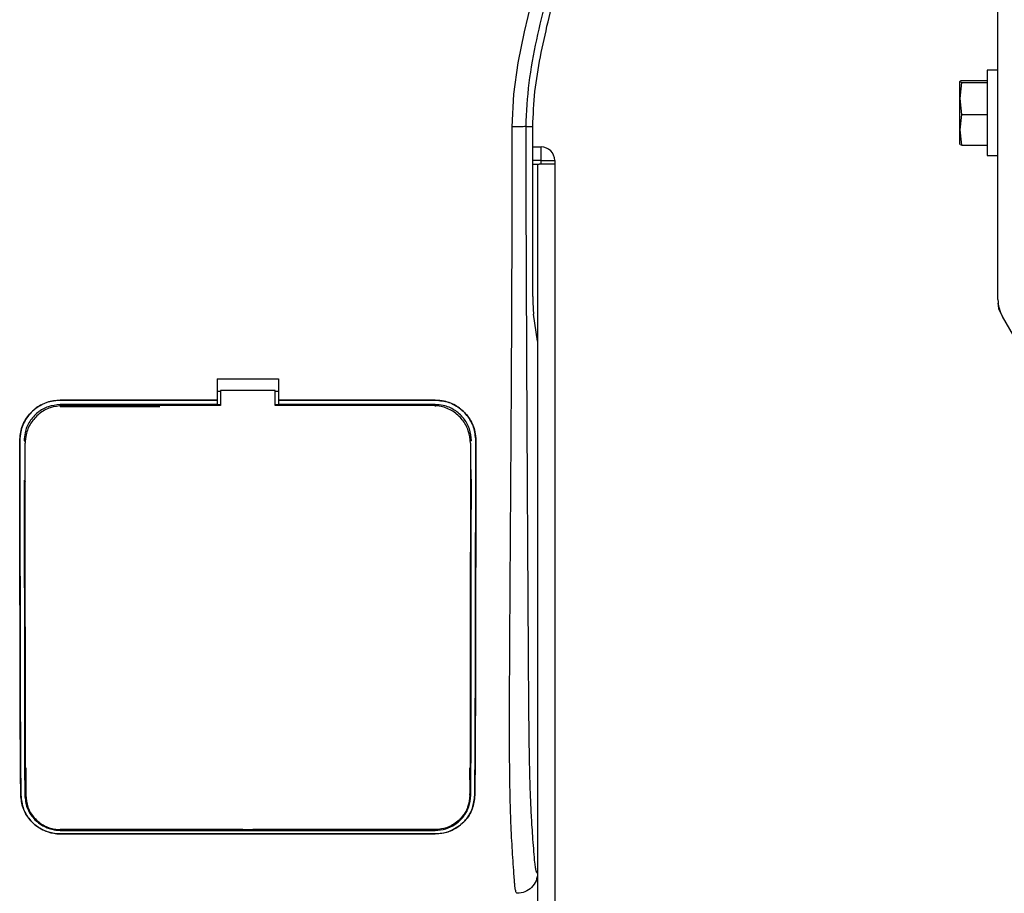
# Model space of a CAD drawing. Header units: millimetres. Extents: x 0 to 420, y 0 to 297.
# Tile 35 of 72: x 138 to 146, y 226 to 233. Entities that reach past the tile are written whole.
import ezdxf

# ---------------------------------------------------------------- set-up
doc = ezdxf.new("R2010")
doc.units = ezdxf.units.MM

msp = doc.modelspace()

# ---------------------------------------------------------------- linework, layer by layer
at = {"color": 7, "linetype": 'Continuous', "lineweight": 25}
for p, q in [((146.10559, 230.76932), (146.10559, 233.53783)), ((146.10559, 232.63587), (146.01678, 232.63587)), ((146.01678, 232.63587), (146.01678, 232.01872)), ((145.79487, 232.54544), (145.79476, 232.54514)), ((145.79476, 232.40619), (145.79476, 232.54484)), ((145.80919, 232.5377), (145.79476, 232.40619)), ((145.80919, 232.55198), (146.01678, 232.55198)), ((145.80919, 232.5377), (146.01678, 232.5377)), ((145.79476, 232.40619), (145.80919, 232.27468)), ((145.79476, 232.15031), (145.79476, 232.40619)), ((145.80919, 232.27468), (145.79476, 232.15031)), ((145.80919, 232.27468), (146.01678, 232.27468)), ((142.26177, 232.17795), (142.31968, 232.17795)), ((142.31968, 230.79387), (142.31968, 232.17795)), ((145.79476, 232.15031), (145.80919, 232.02594)), ((145.79476, 232.03308), (145.79476, 232.15031)), ((142.31968, 232.01143), (142.38675, 232.01143)), ((142.38675, 231.90042), (142.38675, 232.01143)), ((145.79476, 232.03278), (145.79487, 232.03248)), ((145.80919, 232.02594), (146.01678, 232.02594)), ((146.01678, 232.01872), (146.01678, 231.94205)), ((146.01678, 231.94205), (146.10559, 231.94205)), ((142.38675, 231.90042), (142.31968, 231.90042)), ((142.31968, 231.87267), (142.35898, 231.87267)), ((142.35898, 231.87267), (142.35898, 198.56945)), ((142.35898, 231.87267), (142.37052, 231.87267)), ((142.38675, 231.87267), (142.37052, 231.87267)), ((142.38675, 231.87267), (142.38675, 231.90042)), ((142.38675, 231.90042), (142.49776, 231.90042)), ((142.49776, 231.87267), (142.38675, 231.87267)), ((142.49774, 231.87267), (142.49774, 198.56945)), ((142.49776, 231.90042), (142.49776, 231.87267)), ((146.10559, 230.73958), (146.10719, 230.73958)), ((142.35898, 230.42953), (142.32674, 230.65118)), ((146.12928, 230.65712), (146.1279, 230.65632)), ((146.1279, 230.65632), (146.14277, 230.63056)), ((148.29376, 226.90494), (146.14277, 230.63056)), ((142.35898, 230.42953), (142.35898, 226.10011)), ((139.75023, 230.12236), (140.24977, 230.12236)), ((139.75023, 230.12236), (139.75023, 229.94988)), ((140.24977, 230.12236), (140.24977, 229.94988)), ((139.75023, 230.02156), (139.77798, 230.02156)), ((139.77798, 230.02736), (139.77798, 229.90511)), ((140.22202, 230.02736), (139.77798, 230.02736)), ((140.22202, 229.90511), (140.22202, 230.02736)), ((140.22202, 230.02156), (140.24977, 230.02156)), ((139.75023, 229.94988), (138.4736, 229.94988)), ((138.4736, 229.94939), (138.4736, 229.94988)), ((138.4736, 229.94939), (139.75023, 229.94939)), ((139.75023, 229.94939), (139.75023, 229.94988)), ((139.75023, 229.94857), (139.75023, 229.91295)), ((141.5264, 229.94988), (140.24977, 229.94988)), ((140.24977, 229.94939), (140.24977, 229.94988)), ((140.24977, 229.94939), (141.5264, 229.94939)), ((140.24977, 229.94857), (140.24977, 229.91295)), ((141.5264, 229.94939), (141.5264, 229.94988)), ((139.75023, 229.91295), (138.4736, 229.91295)), ((138.4736, 229.91295), (138.4736, 229.89862)), ((138.4736, 229.89862), (139.28273, 229.89862)), ((139.75023, 229.91295), (139.75023, 229.91056)), ((139.77798, 229.91056), (139.75023, 229.91056)), ((140.24977, 229.91056), (140.22202, 229.91056)), ((141.50679, 229.90511), (140.22202, 229.90511)), ((141.5264, 229.91295), (140.24977, 229.91295)), ((140.24977, 229.91295), (140.24977, 229.91056)), ((141.5264, 229.91295), (141.5264, 229.89862)), ((138.14389, 229.61912), (138.1434, 229.61912)), ((138.18005, 229.61915), (138.19414, 229.61915)), ((141.81995, 229.61915), (141.80586, 229.61915)), ((141.81182, 229.61232), (141.8118, 229.61286)), ((141.85611, 229.61912), (141.8566, 229.61912)), ((138.18791, 229.59924), (138.18789, 229.59875)), ((141.81211, 229.59875), (141.81209, 229.59924)), ((138.18819, 229.28857), (138.18819, 229.28571)), ((141.81183, 229.30776), (141.81183, 229.30791)), ((138.19414, 226.95484), (138.19414, 226.73287)), ((141.80586, 226.95484), (141.80586, 226.85762)), ((141.80815, 226.92798), (141.80859, 226.78727)), ((138.15294, 226.73267), (138.15242, 226.73267)), ((141.8076, 226.73294), (141.80778, 226.74263)), ((141.84706, 226.73267), (141.84758, 226.73267)), ((139.95837, 226.45341), (138.4736, 226.45341)), ((138.4736, 226.44648), (141.5264, 226.44648)), ((138.4736, 226.41772), (141.5264, 226.41772)), ((138.4736, 226.41772), (138.4736, 226.41714)), ((141.5264, 226.41714), (138.4736, 226.41714)), ((139.95837, 226.45341), (139.96273, 226.44905)), ((139.96273, 226.4533), (139.96273, 226.44905)), ((140.03727, 226.44905), (139.96273, 226.44905)), ((140.03727, 226.44905), (140.04163, 226.45341)), ((140.03727, 226.44905), (140.03727, 226.45332)), ((141.5264, 226.45341), (140.04163, 226.45341)), ((141.5264, 226.44648), (141.5264, 226.45341)), ((141.5264, 226.41772), (141.5264, 226.41714))]:
    msp.add_line(p, q, dxfattribs=at)
at = {"color": 7, "linetype": 'Continuous', "lineweight": 25, "flags": 128}
for points in [[(142.15118, 232.17487), (142.16556, 232.44029), (142.20186, 232.69768), (142.25199, 232.94974), (142.31098, 233.19821)], [(139.77798, 229.90511), (138.78749, 229.90511), (138.49321, 229.90511)]]:
    msp.add_lwpolyline(points, dxfattribs=at)
at = {"color": 7, "linetype": 'Continuous', "lineweight": 25}
for centre, radius, start, end in [((142.38675, 231.90042), 0.11101, 0, 90), ((146.38312, 230.76932), 0.27753, 180, 210), ((146.27211, 230.73958), 0.16652, 180, 210)]:
    msp.add_arc(centre, radius, start, end, dxfattribs=at)
msp.add_ellipse((142.33425, 230.79387), major_axis=(0, 0.16652), ratio=0.0874887, start_param=1.5707963, end_param=2.6001111, dxfattribs=at)
for points, knots in [([(142.56545, 240.99196), (142.56131, 240.99074), (142.5531, 240.98831), (142.54725, 240.96422), (142.54718, 240.92258), (142.55378, 240.86104), (142.56679, 240.78061), (142.58544, 240.6837), (142.60869, 240.57305), (142.64399, 240.41215), (142.6938, 240.19154), (142.75486, 239.91431), (142.81698, 239.62513), (142.91001, 239.168), (143.01114, 238.54033), (143.08262, 237.74045), (143.09515, 236.90639), (143.03909, 236.03873), (142.9088, 235.1434), (142.75367, 234.43676), (142.61567, 233.91538), (142.52094, 233.5724), (142.42869, 233.229), (142.34698, 232.88362), (142.27911, 232.53393), (142.26756, 232.29685), (142.26177, 232.17795)], [0, 0, 0, 0, 0.0154023, 0.0306186, 0.0458978, 0.0611515, 0.0763524, 0.0916759, 0.1069667, 0.1223964, 0.1531196, 0.1841395, 0.2146453, 0.2457555, 0.3295656, 0.4129092, 0.4960821, 0.5895924, 0.6838677, 0.7780859, 0.8151003, 0.8521196, 0.8891029, 0.926018, 0.9628961, 1, 1, 1, 1]), ([(142.31968, 232.17795), (142.32359, 232.27306), (142.33141, 232.46341), (142.3969, 232.84286), (142.51066, 233.3142), (142.67109, 233.87684), (142.7665, 234.256), (142.81421, 234.44558)], [0, 0, 0, 0, 0.1226487, 0.2454767, 0.4957363, 0.7478713, 1, 1, 1, 1]), ([(145.80919, 232.55198), (145.80741, 232.55149), (145.79879, 232.54914), (145.79654, 232.54674), (145.79476, 232.54484)], [0, 0, 0, 0, 0.2061857, 1, 1, 1, 1]), ([(145.79476, 232.54484), (145.79727, 232.54257), (145.79991, 232.54018), (145.80872, 232.53783), (145.80919, 232.5377)], [0, 0, 0, 0, 0.9470257, 1, 1, 1, 1]), ([(142.19183, 225.9336), (142.19019, 225.93408), (142.18689, 225.93506), (142.18242, 225.94418), (142.17906, 225.95781), (142.17661, 225.97318), (142.17482, 225.98739), (142.17322, 226.00307), (142.17168, 226.02092), (142.17001, 226.04225), (142.16659, 226.0908), (142.16071, 226.17163), (142.15359, 226.27701), (142.1467, 226.39904), (142.14038, 226.54339), (142.13493, 226.7298), (142.13154, 226.95143), (142.13037, 227.17486), (142.13036, 227.39136), (142.13097, 227.60835), (142.13193, 227.81454), (142.13292, 227.99763), (142.13369, 228.12853), (142.1344, 228.24641), (142.13506, 228.35351), (142.13577, 228.46605), (142.13653, 228.58411), (142.13734, 228.70774), (142.13821, 228.84018), (142.13924, 228.99319), (142.1405, 229.1798), (142.14203, 229.41107), (142.14367, 229.66376), (142.14536, 229.93585), (142.14685, 230.19457), (142.14826, 230.45969), (142.1496, 230.75235), (142.15079, 231.08391), (142.15159, 231.45054), (142.15183, 231.81242), (142.15139, 232.05598), (142.15118, 232.17487)], [0, 0, 0, 0, 0.0104006, 0.0208067, 0.0310612, 0.036141, 0.0414568, 0.0469849, 0.0510796, 0.056575, 0.0633541, 0.0847782, 0.105784, 0.1264425, 0.1539665, 0.182507, 0.218273, 0.2569262, 0.2837155, 0.3157391, 0.3543398, 0.3761823, 0.3978259, 0.4130257, 0.4290268, 0.4458407, 0.463478, 0.4819485, 0.5012617, 0.522846, 0.5505367, 0.5849047, 0.6264984, 0.6637819, 0.7068338, 0.7424241, 0.7825584, 0.8379434, 0.8909388, 0.9467661, 1, 1, 1, 1]), ([(142.26177, 232.17795), (142.25924, 232.17758), (142.25398, 232.17682), (142.22786, 232.17582), (142.19189, 232.17509), (142.16443, 232.17494), (142.15118, 232.17487)], [0, 0, 0, 0, 0.24120147, 0.5, 0.75879853, 1, 1, 1, 1]), ([(142.26177, 232.17795), (142.26216, 232.0283), (142.26296, 231.72392), (142.26454, 231.25989), (142.26639, 230.7877), (142.26841, 230.3331), (142.27052, 229.90175), (142.27213, 229.59337), (142.27325, 229.38656), (142.27384, 229.28), (142.27444, 229.17139), (142.27506, 229.06073), (142.2757, 228.94802), (142.27635, 228.83501), (142.27704, 228.71559), (142.27781, 228.58363), (142.27871, 228.43128), (142.27973, 228.25854), (142.28083, 228.0734), (142.28204, 227.86805), (142.28342, 227.64714), (142.28519, 227.41155), (142.28751, 227.18906), (142.29079, 226.98523), (142.29546, 226.80096), (142.30235, 226.6284), (142.31044, 226.48791), (142.31861, 226.37068), (142.32616, 226.27548), (142.33277, 226.19353), (142.33921, 226.14096), (142.34417, 226.11917), (142.34832, 226.1084), (142.3517, 226.10299), (142.35529, 226.10013), (142.35773, 226.10012), (142.35898, 226.10011)], [0, 0, 0, 0, 0.0694688, 0.1412908, 0.2154694, 0.2887805, 0.3524933, 0.4159279, 0.4321232, 0.4486368, 0.4654688, 0.4826193, 0.5000881, 0.5178753, 0.535169, 0.5556239, 0.5792402, 0.6060176, 0.6359563, 0.6653451, 0.7015159, 0.7387188, 0.7750553, 0.8054444, 0.8348007, 0.8638698, 0.8931347, 0.9126927, 0.9334716, 0.9528765, 0.9643483, 0.9751988, 0.9808952, 0.9869973, 0.9933587, 1, 1, 1, 1]), ([(145.80919, 232.02594), (145.80872, 232.02607), (145.79991, 232.02842), (145.79727, 232.03081), (145.79476, 232.03308)], [0, 0, 0, 0, 0.0529743, 1, 1, 1, 1]), ([(138.1434, 229.61912), (138.14699, 229.65628), (138.15418, 229.73059), (138.21103, 229.82972), (138.29484, 229.90455), (138.38778, 229.94422), (138.44921, 229.94827), (138.4736, 229.94988)], [0, 0, 0, 0, 0.214756, 0.4295143, 0.6442271, 0.8587058, 1, 1, 1, 1]), ([(138.4736, 229.94939), (138.43657, 229.94576), (138.3625, 229.93848), (138.26378, 229.88173), (138.18921, 229.79823), (138.14948, 229.70534), (138.14549, 229.64376), (138.14389, 229.61912)], [0, 0, 0, 0, 0.2141477, 0.4282923, 0.6424642, 0.8569099, 1, 1, 1, 1]), ([(141.5264, 229.94988), (141.56348, 229.94624), (141.63765, 229.93895), (141.73654, 229.88213), (141.81123, 229.79847), (141.851, 229.70541), (141.855, 229.64377), (141.8566, 229.61912)], [0, 0, 0, 0, 0.2141189, 0.4282319, 0.6425718, 0.8570972, 1, 1, 1, 1]), ([(141.85611, 229.61912), (141.85253, 229.65622), (141.84535, 229.73043), (141.78858, 229.82938), (141.70493, 229.9041), (141.61213, 229.94374), (141.55077, 229.94779), (141.5264, 229.94939)], [0, 0, 0, 0, 0.2147655, 0.4295374, 0.6440783, 0.8586034, 1, 1, 1, 1]), ([(138.4736, 229.91295), (138.44063, 229.90971), (138.37468, 229.90323), (138.28677, 229.85271), (138.22039, 229.77834), (138.18506, 229.69571), (138.18148, 229.64099), (138.18005, 229.61915)], [0, 0, 0, 0, 0.2142689, 0.4285342, 0.6429053, 0.8575037, 1, 1, 1, 1]), ([(138.49321, 229.90511), (138.45894, 229.90174), (138.39041, 229.89501), (138.29904, 229.84249), (138.23, 229.76517), (138.19316, 229.67913), (138.18941, 229.62207), (138.18791, 229.59924)], [0, 0, 0, 0, 0.2139939, 0.4279801, 0.6421801, 0.8568088, 1, 1, 1, 1]), ([(141.81209, 229.59924), (141.80873, 229.63366), (141.80202, 229.70249), (141.74929, 229.79425), (141.67165, 229.86342), (141.5858, 229.89994), (141.52918, 229.90365), (141.50679, 229.90511)], [0, 0, 0, 0, 0.2151644, 0.4303368, 0.6452826, 0.8597847, 1, 1, 1, 1]), ([(141.81995, 229.61915), (141.81673, 229.65218), (141.81028, 229.71825), (141.75966, 229.80633), (141.68511, 229.87278), (141.60254, 229.90795), (141.54801, 229.91153), (141.5264, 229.91295)], [0, 0, 0, 0, 0.2148934, 0.4297913, 0.6445612, 0.8590927, 1, 1, 1, 1]), ([(138.15242, 226.73267), (138.15163, 226.80199), (138.15005, 226.94074), (138.14833, 227.23241), (138.14687, 227.74169), (138.14537, 228.56315), (138.14412, 229.2353), (138.1434, 229.61912)], [0, 0, 0, 0, 0.0751699, 0.150462, 0.304718, 0.60298, 1, 1, 1, 1]), ([(138.14389, 229.61912), (138.14465, 229.2149), (138.14593, 228.53075), (138.14742, 227.70606), (138.1489, 227.21568), (138.1506, 226.93596), (138.15216, 226.8004), (138.15294, 226.73267)], [0, 0, 0, 0, 0.4180712, 0.7075966, 0.852695, 0.9264081, 1, 1, 1, 1]), ([(138.18834, 229.61577), (138.18834, 229.6157), (138.18833, 229.61552), (138.18832, 229.61534), (138.18832, 229.61523)], [0, 0, 0, 0, 0.4098683, 1, 1, 1, 1]), ([(141.84706, 226.73267), (141.84782, 226.79776), (141.84933, 226.92804), (141.85105, 227.20221), (141.85252, 227.68167), (141.85403, 228.51181), (141.85533, 229.20125), (141.85611, 229.61912)], [0, 0, 0, 0, 0.0707718, 0.1416492, 0.2869308, 0.5678115, 1, 1, 1, 1]), ([(141.8566, 229.61912), (141.85583, 229.21006), (141.85454, 228.5235), (141.85304, 227.69762), (141.85157, 227.21158), (141.84988, 226.93441), (141.84835, 226.79988), (141.84758, 226.73267)], [0, 0, 0, 0, 0.4231486, 0.7101933, 0.8540502, 0.92708, 1, 1, 1, 1]), ([(138.1924, 226.73292), (138.19187, 226.83279), (138.19082, 227.03221), (138.1902, 227.34348), (138.18963, 227.75905), (138.18893, 228.51165), (138.18832, 229.15982), (138.18791, 229.59924)], [0, 0, 0, 0, 0.1083285, 0.2163079, 0.3247528, 0.5422186, 1, 1, 1, 1]), ([(141.81209, 229.59924), (141.812, 229.50092), (141.81155, 228.98272), (141.8108, 228.24523), (141.81011, 227.49515), (141.80931, 227.11117), (141.80853, 226.89267), (141.80791, 226.78631), (141.8076, 226.73294)], [0, 0, 0, 0, 0.1023986, 0.539647, 0.7684388, 0.8834137, 0.9414919, 1, 1, 1, 1]), ([(141.81695, 229.18675), (141.81695, 229.19537), (141.81701, 229.2528), (141.81707, 229.31894), (141.81712, 229.37646), (141.81713, 229.38516)], [0, 0, 0, 0, 0.1302944, 0.8683508, 1, 1, 1, 1]), ([(138.18035, 229.29831), (138.18071, 228.92338), (138.1813, 228.30738), (138.18196, 227.57008), (138.18274, 227.14806), (138.18356, 226.90782), (138.18425, 226.79117), (138.18459, 226.73287)], [0, 0, 0, 0, 0.4360534, 0.7164165, 0.8571488, 0.9286144, 1, 1, 1, 1]), ([(141.81541, 226.73287), (141.81579, 226.79806), (141.81654, 226.92852), (141.8174, 227.20307), (141.81827, 227.75558), (141.81889, 228.4812), (141.81943, 229.06587), (141.81966, 229.30605)], [0, 0, 0, 0, 0.07944585, 0.15901042, 0.32209443, 0.72152468, 1, 1, 1, 1]), ([(138.18305, 229.18675), (138.1833, 229.18992), (138.18375, 229.19565), (138.18688, 229.20044), (138.18828, 229.20259)], [0, 0, 0, 0, 0.5522823, 1, 1, 1, 1]), ([(141.81173, 229.20258), (141.81313, 229.20042), (141.81625, 229.19563), (141.8167, 229.1899), (141.81695, 229.18675)], [0, 0, 0, 0, 0.4502438, 1, 1, 1, 1]), ([(138.18538, 227.16771), (138.1854, 227.15898), (138.18555, 227.09914), (138.18575, 227.03088), (138.18597, 226.97185), (138.18601, 226.96329)], [0, 0, 0, 0, 0.1274719, 0.8734381, 1, 1, 1, 1]), ([(138.1907, 227.15169), (138.18916, 227.15412), (138.18607, 227.15902), (138.18561, 227.1648), (138.18538, 227.16771)], [0, 0, 0, 0, 0.4946892, 1, 1, 1, 1]), ([(141.81462, 227.16771), (141.81436, 227.16454), (141.8139, 227.15881), (141.81072, 227.15404), (141.80931, 227.15191)], [0, 0, 0, 0, 0.5540824, 1, 1, 1, 1]), ([(141.81399, 226.96329), (141.81403, 226.97185), (141.81425, 227.03088), (141.81445, 227.09914), (141.8146, 227.15898), (141.81462, 227.16771)], [0, 0, 0, 0, 0.1265619, 0.8725281, 1, 1, 1, 1]), ([(138.18601, 226.96329), (138.18624, 226.96652), (138.18667, 226.97225), (138.18985, 226.97706), (138.19124, 226.97916)], [0, 0, 0, 0, 0.5629471, 1, 1, 1, 1]), ([(141.8088, 226.97927), (141.81022, 226.97704), (141.81333, 226.97215), (141.81376, 226.96641), (141.81399, 226.96329)], [0, 0, 0, 0, 0.457913, 1, 1, 1, 1]), ([(138.4736, 226.41714), (138.44168, 226.41993), (138.37795, 226.42552), (138.29149, 226.46821), (138.21818, 226.53448), (138.16452, 226.62474), (138.15639, 226.69728), (138.15242, 226.73267)], [0, 0, 0, 0, 0.1807078, 0.360827, 0.556526, 0.7836648, 1, 1, 1, 1]), ([(138.15294, 226.73267), (138.15763, 226.69409), (138.16701, 226.61701), (138.23072, 226.51833), (138.31795, 226.451), (138.40593, 226.42112), (138.4557, 226.41862), (138.4736, 226.41772)], [0, 0, 0, 0, 0.2365487, 0.4727119, 0.7174649, 0.8983429, 1, 1, 1, 1]), ([(138.18459, 226.73287), (138.18861, 226.69793), (138.19663, 226.62808), (138.2538, 226.53831), (138.33258, 226.47694), (138.41202, 226.44961), (138.45728, 226.44731), (138.4736, 226.44648)], [0, 0, 0, 0, 0.2367389, 0.4731609, 0.7156251, 0.8974721, 1, 1, 1, 1]), ([(138.1924, 226.73292), (138.19619, 226.69934), (138.20379, 226.63197), (138.25846, 226.54448), (138.33448, 226.48384), (138.41225, 226.45628), (138.4571, 226.45383), (138.4736, 226.45293)], [0, 0, 0, 0, 0.2332261, 0.4679531, 0.7101047, 0.8933472, 1, 1, 1, 1]), ([(141.8076, 226.73294), (141.80381, 226.69937), (141.79621, 226.63201), (141.74157, 226.54453), (141.66556, 226.48389), (141.58778, 226.45631), (141.54291, 226.45386), (141.5264, 226.45296)], [0, 0, 0, 0, 0.2331651, 0.4678451, 0.7099916, 0.8932536, 1, 1, 1, 1]), ([(141.5264, 226.44648), (141.55521, 226.44902), (141.61274, 226.45409), (141.6907, 226.49283), (141.75655, 226.55275), (141.8049, 226.63463), (141.81193, 226.70038), (141.81541, 226.73287)], [0, 0, 0, 0, 0.180351, 0.3601287, 0.5547883, 0.7800179, 1, 1, 1, 1]), ([(141.5264, 226.41772), (141.55811, 226.42049), (141.62144, 226.42601), (141.70736, 226.46821), (141.78049, 226.53376), (141.83466, 226.6238), (141.84297, 226.69677), (141.84706, 226.73267)], [0, 0, 0, 0, 0.17938613, 0.35816799, 0.55280214, 0.77998913, 1, 1, 1, 1]), ([(141.84758, 226.73267), (141.84291, 226.69414), (141.83359, 226.61714), (141.77011, 226.51845), (141.683, 226.45087), (141.59486, 226.42062), (141.54456, 226.41806), (141.5264, 226.41714)], [0, 0, 0, 0, 0.235699, 0.4710252, 0.7142029, 0.8967791, 1, 1, 1, 1]), ([(138.4736, 226.45293), (138.57835, 226.45297), (139.1021, 226.45317), (140.1197, 226.45346), (141.03255, 226.45314), (141.5264, 226.45296)], [0, 0, 0, 0, 0.10293773, 0.51468867, 1, 1, 1, 1]), ([(142.35898, 226.10011), (142.35646, 226.07825), (142.35141, 226.03455), (142.3127, 225.97954), (142.25749, 225.9411), (142.21374, 225.9361), (142.19183, 225.9336)], [0, 0, 0, 0, 0.24994474, 0.4997361, 0.74942287, 1, 1, 1, 1])]:
    msp.add_open_spline(points, degree=3, knots=knots, dxfattribs=at)

doc.saveas('drawing.dxf')
